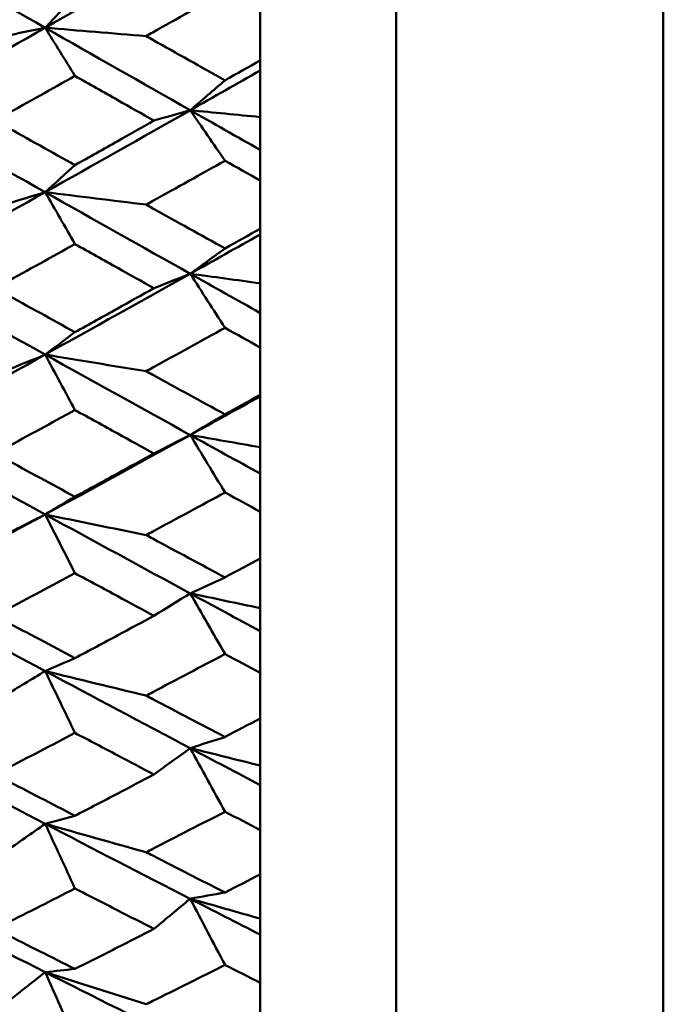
# Model space of a CAD drawing. Header units: millimetres. Extents: x 626 to 2725, y 57 to 2097.
# Tile 33 of 133: x 860.59 to 865.33, y 192.78 to 200.03. Entities that reach past the tile are written whole.
import ezdxf

# ---------------------------------------------------------------- set-up
doc = ezdxf.new("R2010")
doc.units = ezdxf.units.MM
doc.header["$LTSCALE"] = 10
doc.layers.add('Widoczne (ISO)', color=7, linetype='Continuous', lineweight=50)

msp = doc.modelspace()

# ---------------------------------------------------------------- linework, layer by layer
at = {"layer": 'Widoczne (ISO)'}
for p, q in [((865.3289, 221.4165), (865.3289, 183.4174)), ((863.3612, 220.4165), (863.3612, 184.4165)), ((862.3612, 199.7311), (862.3612, 200.0889)), ((862.3612, 199.7311), (862.3612, 199.657)), ((862.3612, 199.657), (862.3612, 199.3139)), ((862.3612, 199.3139), (862.3612, 199.0716)), ((862.3612, 199.0716), (862.3612, 198.8462)), ((862.3612, 198.4919), (862.3612, 198.8462)), ((862.3612, 198.4919), (862.3612, 198.4495)), ((862.3612, 198.4495), (862.3612, 198.09)), ((862.3612, 198.09), (862.3612, 197.8711)), ((862.3612, 197.8711), (862.3612, 197.6176)), ((862.3612, 197.2683), (862.3612, 197.6176)), ((862.3612, 197.2683), (862.3612, 197.2576)), ((862.3612, 197.2576), (862.3612, 196.8832)), ((862.3612, 196.8832), (862.3612, 196.6885)), ((862.3612, 196.6885), (862.3612, 196.4079)), ((862.3612, 196.0649), (862.3612, 196.4079)), ((862.3612, 196.0649), (862.3612, 195.6982)), ((862.3612, 195.6982), (862.3612, 195.5285)), ((862.3612, 195.5285), (862.3612, 195.222)), ((862.3612, 194.8867), (862.3612, 195.222)), ((862.3612, 194.8867), (862.3612, 194.5397)), ((862.3612, 194.5397), (862.3612, 194.3957)), ((862.3612, 194.3957), (862.3612, 194.0644)), ((862.3612, 193.7381), (862.3612, 194.0644)), ((862.3612, 193.7381), (862.3612, 193.4123)), ((862.3612, 193.4123), (862.3612, 193.2946)), ((862.3612, 193.2946), (862.3612, 192.9399)), ((862.3612, 192.6238), (862.3612, 192.9399))]:
    msp.add_line(p, q, dxfattribs=at)
msp.add_circle((825.3289, 202.4165), 50, dxfattribs=at)
for points in [[(859.7079, 200.5808), (860.0646, 200.3775), (860.4212, 200.1743), (860.7778, 199.9714)], [(860.7778, 199.9714), (861.1339, 200.1739), (861.49, 200.3769), (861.8458, 200.5803)], [(860.7778, 199.9714), (860.8509, 200.0489), (860.9241, 200.1264), (860.9973, 200.204)], [(859.7079, 199.3651), (860.0646, 199.5666), (860.4212, 199.7688), (860.7778, 199.9714)], [(860.4783, 199.9099), (860.5782, 199.9304), (860.6781, 199.9509), (860.7778, 199.9714)], [(861.5209, 199.9099), (861.2726, 199.9303), (861.0248, 199.9508), (860.7778, 199.9714)], [(860.7778, 199.9714), (861.1339, 199.7687), (861.49, 199.5663), (861.8458, 199.3642)], [(860.7778, 199.9714), (860.8509, 199.8531), (860.9241, 199.7347), (860.9973, 199.6163)], [(861.8458, 199.3642), (862.0177, 199.4616), (862.1895, 199.5592), (862.3612, 199.657)], [(861.8458, 199.3642), (861.9312, 199.4374), (862.0166, 199.5106), (862.102, 199.5839)], [(859.7079, 199.3651), (860.0646, 199.1633), (860.4212, 198.9619), (860.7778, 198.761)], [(860.7778, 198.761), (861.1339, 198.9613), (861.49, 199.1624), (861.8458, 199.3642)], [(861.5786, 199.2878), (861.6678, 199.3133), (861.7569, 199.3387), (861.8458, 199.3642)], [(862.3612, 199.3139), (862.1891, 199.3306), (862.0173, 199.3474), (861.8458, 199.3642)], [(861.8458, 199.3642), (862.0177, 199.2666), (862.1895, 199.1691), (862.3612, 199.0716)], [(861.8458, 199.3642), (861.9312, 199.2403), (862.0166, 199.1164), (862.102, 198.9924)], [(860.7778, 198.761), (860.8509, 198.8273), (860.9241, 198.8937), (860.9973, 198.9602)], [(859.7079, 198.1614), (860.0646, 198.3605), (860.4212, 198.5604), (860.7778, 198.761)], [(860.4783, 198.6689), (860.5782, 198.6996), (860.6781, 198.7303), (860.7778, 198.761)], [(861.5209, 198.6689), (861.2726, 198.6994), (861.0248, 198.7301), (860.7778, 198.761)], [(860.7778, 198.761), (861.1339, 198.5602), (861.49, 198.3599), (861.8458, 198.1602)], [(860.7778, 198.761), (860.8509, 198.6335), (860.9241, 198.5059), (860.9973, 198.3784)], [(861.8458, 198.1602), (862.0177, 198.2564), (862.1895, 198.3529), (862.3612, 198.4495)], [(861.8458, 198.1602), (861.9312, 198.2221), (862.0166, 198.2842), (862.102, 198.3464)], [(859.7079, 198.1614), (860.0646, 197.962), (860.4212, 197.7631), (860.7778, 197.5649)], [(860.7778, 197.5649), (861.1339, 197.7624), (861.49, 197.9609), (861.8458, 198.1602)], [(861.5786, 198.0537), (861.6678, 198.0891), (861.7569, 198.1246), (861.8458, 198.1602)], [(862.3612, 198.09), (862.1891, 198.1133), (862.0173, 198.1367), (861.8458, 198.1602)], [(861.8458, 198.1602), (862.0177, 198.0637), (862.1895, 197.9673), (862.3612, 197.8711)], [(861.8458, 198.1602), (861.9312, 198.0275), (862.0166, 197.8947), (862.102, 197.7619)], [(860.7778, 197.5649), (860.8509, 197.6199), (860.9241, 197.675), (860.9973, 197.7301)], [(859.7079, 196.9745), (860.0646, 197.1704), (860.4212, 197.3672), (860.7778, 197.5649)], [(860.4783, 197.4427), (860.5782, 197.4834), (860.6781, 197.5242), (860.7778, 197.5649)], [(861.5209, 197.4427), (861.2726, 197.4832), (861.0248, 197.5239), (860.7778, 197.5649)], [(860.7778, 197.5649), (861.1339, 197.3669), (861.49, 197.1696), (861.8458, 196.9729)], [(860.7778, 197.5649), (860.8509, 197.4288), (860.9241, 197.2926), (860.9973, 197.1564)], [(861.8458, 196.9729), (862.0177, 197.0676), (862.1895, 197.1625), (862.3612, 197.2576)], [(861.8458, 196.9729), (861.9312, 197.0235), (862.0166, 197.0741), (862.102, 197.1249)], [(859.7079, 196.9745), (860.0646, 196.7782), (860.4212, 196.5827), (860.7778, 196.388)], [(860.7778, 196.388), (861.1339, 196.5819), (861.49, 196.7769), (861.8458, 196.9729)], [(861.5786, 196.8367), (861.6678, 196.8821), (861.7569, 196.9275), (861.8458, 196.9729)], [(862.3612, 196.8832), (862.1891, 196.9129), (862.0173, 196.9429), (861.8458, 196.9729)], [(861.8458, 196.9729), (862.0177, 196.8779), (862.1895, 196.7831), (862.3612, 196.6885)], [(861.8458, 196.9729), (861.9312, 196.8319), (862.0166, 196.6909), (862.102, 196.5498)], [(860.7778, 196.388), (860.8509, 196.4315), (860.9241, 196.475), (860.9973, 196.5185)], [(859.7079, 195.8091), (860.0646, 196.0009), (860.4212, 196.1939), (860.7778, 196.388)], [(860.4783, 196.2362), (860.5782, 196.2868), (860.6781, 196.3374), (860.7778, 196.388)], [(861.5209, 196.2362), (861.2726, 196.2865), (861.0248, 196.3371), (860.7778, 196.388)], [(860.7778, 196.388), (861.1339, 196.1935), (861.49, 195.9999), (861.8458, 195.8071)], [(860.7778, 196.388), (860.8509, 196.2438), (860.9241, 196.0995), (860.9973, 195.9552)], [(861.8458, 195.8071), (861.9312, 195.8461), (862.0166, 195.8851), (862.102, 195.9243)], [(859.7079, 195.8091), (860.0646, 195.6167), (860.4212, 195.4253), (860.7778, 195.2349)], [(861.5786, 195.6418), (861.6678, 195.6969), (861.7569, 195.752), (861.8458, 195.8071)], [(862.3612, 195.6982), (862.1891, 195.7343), (862.0173, 195.7707), (861.8458, 195.8071)], [(861.8458, 195.8071), (862.0177, 195.7141), (862.1895, 195.6212), (862.3612, 195.5285)], [(861.8458, 195.8071), (861.9312, 195.6584), (862.0166, 195.5096), (862.102, 195.3608)], [(860.7778, 195.2349), (860.8509, 195.2666), (860.9241, 195.2984), (860.9973, 195.3302)], [(860.4783, 195.054), (860.5782, 195.1143), (860.6781, 195.1746), (860.7778, 195.2349)], [(861.5209, 195.054), (861.2726, 195.114), (861.0248, 195.1743), (860.7778, 195.2349)], [(860.7778, 195.2349), (861.1339, 195.0447), (861.49, 194.8555), (861.8458, 194.6675)], [(860.7778, 195.2349), (860.8509, 195.0831), (860.9241, 194.9313), (860.9973, 194.7795)], [(861.8458, 194.6675), (861.9312, 194.6946), (862.0166, 194.7219), (862.102, 194.7493)], [(859.7079, 194.6697), (860.0646, 194.482), (860.4212, 194.2955), (860.7778, 194.1101)], [(861.5786, 194.4736), (861.6678, 194.5382), (861.7569, 194.6028), (861.8458, 194.6675)], [(862.3612, 194.5397), (862.1891, 194.5821), (862.0173, 194.6247), (861.8458, 194.6675)], [(861.8458, 194.6675), (862.0177, 194.5766), (862.1895, 194.4861), (862.3612, 194.3957)], [(861.8458, 194.6675), (861.9312, 194.5116), (862.0166, 194.3556), (862.102, 194.1996)], [(860.7778, 194.1101), (860.8509, 194.13), (860.9241, 194.1499), (860.9973, 194.1699)], [(860.4783, 193.9009), (860.5782, 193.9706), (860.6781, 194.0404), (860.7778, 194.1101)], [(861.5209, 193.9009), (861.2726, 193.9702), (861.0248, 194.04), (860.7778, 194.1101)], [(860.7778, 194.1101), (861.1339, 193.925), (861.49, 193.741), (861.8458, 193.5584)], [(860.7778, 194.1101), (860.8509, 193.9514), (860.9241, 193.7927), (860.9973, 193.6339)], [(859.7079, 193.561), (860.0646, 193.3787), (860.4212, 193.1977), (860.7778, 193.0182)], [(861.5786, 193.3367), (861.6678, 193.4106), (861.7569, 193.4845), (861.8458, 193.5584)], [(861.8458, 193.5584), (861.9312, 193.5737), (862.0166, 193.5891), (862.102, 193.6045)], [(862.3612, 193.4123), (862.1891, 193.4608), (862.0173, 193.5095), (861.8458, 193.5584)], [(861.8458, 193.5584), (862.0177, 193.4701), (862.1895, 193.3822), (862.3612, 193.2946)], [(861.8458, 193.5584), (861.9312, 193.3959), (862.0166, 193.2334), (862.102, 193.0709)], [(860.4783, 192.7814), (860.5782, 192.8603), (860.6781, 192.9392), (860.7778, 193.0182)], [(860.7778, 193.0182), (860.8509, 193.0261), (860.9241, 193.034), (860.9973, 193.042)], [(861.5209, 192.7814), (861.2726, 192.8599), (861.0248, 192.9388), (860.7778, 193.0182)], [(860.7778, 193.0182), (861.1339, 192.8388), (861.49, 192.6608), (861.8458, 192.4842)], [(860.7778, 193.0182), (860.8509, 192.8531), (860.9241, 192.6881), (860.9973, 192.523)]]:
    msp.add_open_spline(points, degree=3, dxfattribs=at)
for points, knots in [([(862.102, 200.2364), (861.9247, 200.1366), (861.7473, 200.037), (861.5536, 199.9282), (861.5373, 199.919), (861.5209, 199.9099)], [0.0297954, 0.0297954, 0.0297954, 0.0297954, 0.09092493, 0.09092493, 0.09655955, 0.09655955, 0.09655955, 0.09655955]), ([(861.5209, 199.9099), (861.5372, 199.9007), (861.5534, 199.8916), (861.7471, 199.7829), (861.9245, 199.6834), (862.102, 199.5839)], [0.0853813, 0.0853813, 0.0853813, 0.0853813, 0.09097809, 0.09097809, 0.15214536, 0.15214536, 0.15214536, 0.15214536]), ([(862.102, 199.5839), (862.1025, 199.5842), (862.103, 199.5845), (862.1895, 199.6335), (862.2754, 199.6823), (862.3612, 199.7311)], [0.02951568, 0.02951568, 0.02951568, 0.02951568, 0.02969929, 0.02969929, 0.05939589, 0.05939589, 0.05939589, 0.05939589]), ([(860.9973, 199.6163), (860.8258, 199.5202), (860.6543, 199.4243), (860.4585, 199.3149), (860.4342, 199.3014), (860.4099, 199.2878)], [0.02983351, 0.02983351, 0.02983351, 0.02983351, 0.0889495, 0.0889495, 0.09731113, 0.09731113, 0.09731113, 0.09731113]), ([(861.5786, 199.2878), (861.4897, 199.338), (861.4008, 199.3882), (861.2071, 199.4977), (861.1022, 199.557), (860.9973, 199.6163)], [0.03078053, 0.03078053, 0.03078053, 0.03078053, 0.06149921, 0.06149921, 0.09773041, 0.09773041, 0.09773041, 0.09773041]), ([(860.4099, 199.2878), (860.4341, 199.2743), (860.4583, 199.2608), (860.6541, 199.1515), (860.8257, 199.0558), (860.9973, 198.9602)], [0.0806421, 0.0806421, 0.0806421, 0.0806421, 0.08897282, 0.08897282, 0.14811965, 0.14811965, 0.14811965, 0.14811965]), ([(860.9973, 198.9602), (861.1022, 199.0192), (861.207, 199.0782), (861.4008, 199.1874), (861.4897, 199.2376), (861.5786, 199.2878)], [0.02528165, 0.02528165, 0.02528165, 0.02528165, 0.06150593, 0.06150593, 0.09223152, 0.09223152, 0.09223152, 0.09223152]), ([(862.102, 198.9924), (861.9247, 198.8935), (861.7473, 198.7947), (861.5536, 198.6871), (861.5373, 198.678), (861.5209, 198.6689)], [0.0297954, 0.0297954, 0.0297954, 0.0297954, 0.09092493, 0.09092493, 0.09655955, 0.09655955, 0.09655955, 0.09655955]), ([(862.3612, 198.8462), (862.2754, 198.8946), (862.1895, 198.943), (862.103, 198.9918), (862.1025, 198.9921), (862.102, 198.9924)], [0, 0, 0, 0, 0.02969567, 0.02969567, 0.02988021, 0.02988021, 0.02988021, 0.02988021]), ([(861.5209, 198.6689), (861.5372, 198.6599), (861.5534, 198.6508), (861.7471, 198.5432), (861.9245, 198.4447), (862.102, 198.3464)], [0.0853813, 0.0853813, 0.0853813, 0.0853813, 0.09097809, 0.09097809, 0.15214536, 0.15214536, 0.15214536, 0.15214536]), ([(862.102, 198.3464), (862.1025, 198.3467), (862.103, 198.347), (862.1895, 198.3954), (862.2754, 198.4436), (862.3612, 198.4919)], [0.02951568, 0.02951568, 0.02951568, 0.02951568, 0.02969929, 0.02969929, 0.05939589, 0.05939589, 0.05939589, 0.05939589]), ([(860.9973, 198.3784), (860.8258, 198.2834), (860.6543, 198.1885), (860.4585, 198.0804), (860.4342, 198.067), (860.4099, 198.0537)], [0.02983351, 0.02983351, 0.02983351, 0.02983351, 0.0889495, 0.0889495, 0.09731113, 0.09731113, 0.09731113, 0.09731113]), ([(861.5786, 198.0537), (861.4897, 198.1033), (861.4008, 198.1529), (861.2071, 198.2611), (861.1022, 198.3197), (860.9973, 198.3784)], [0.03078053, 0.03078053, 0.03078053, 0.03078053, 0.06149921, 0.06149921, 0.09773041, 0.09773041, 0.09773041, 0.09773041]), ([(860.4099, 198.0537), (860.4341, 198.0403), (860.4583, 198.027), (860.6541, 197.919), (860.8257, 197.8245), (860.9973, 197.7301)], [0.0806421, 0.0806421, 0.0806421, 0.0806421, 0.08897282, 0.08897282, 0.14811965, 0.14811965, 0.14811965, 0.14811965]), ([(860.9973, 197.7301), (861.1022, 197.7883), (861.207, 197.8466), (861.4008, 197.9545), (861.4897, 198.004), (861.5786, 198.0537)], [0.02528165, 0.02528165, 0.02528165, 0.02528165, 0.06150593, 0.06150593, 0.09223152, 0.09223152, 0.09223152, 0.09223152]), ([(862.102, 197.7619), (861.9247, 197.6643), (861.7473, 197.5668), (861.5536, 197.4606), (861.5373, 197.4517), (861.5209, 197.4427)], [0.0297954, 0.0297954, 0.0297954, 0.0297954, 0.09092493, 0.09092493, 0.09655955, 0.09655955, 0.09655955, 0.09655955]), ([(862.3612, 197.6176), (862.2754, 197.6654), (862.1895, 197.7132), (862.103, 197.7613), (862.1025, 197.7616), (862.102, 197.7619)], [0, 0, 0, 0, 0.02969567, 0.02969567, 0.02988021, 0.02988021, 0.02988021, 0.02988021]), ([(861.5209, 197.4427), (861.5372, 197.4338), (861.5534, 197.4249), (861.7471, 197.3188), (861.9245, 197.2218), (862.102, 197.1249)], [0.0853813, 0.0853813, 0.0853813, 0.0853813, 0.09097809, 0.09097809, 0.15214536, 0.15214536, 0.15214536, 0.15214536]), ([(862.102, 197.1249), (862.1025, 197.1252), (862.103, 197.1255), (862.1895, 197.1732), (862.2754, 197.2207), (862.3612, 197.2683)], [0.02951568, 0.02951568, 0.02951568, 0.02951568, 0.02969929, 0.02969929, 0.05939589, 0.05939589, 0.05939589, 0.05939589]), ([(860.9973, 197.1564), (860.8258, 197.0628), (860.6543, 196.9694), (860.4585, 196.863), (860.4342, 196.8499), (860.4099, 196.8367)], [0.02983351, 0.02983351, 0.02983351, 0.02983351, 0.0889495, 0.0889495, 0.09731113, 0.09731113, 0.09731113, 0.09731113]), ([(861.5786, 196.8367), (861.4897, 196.8855), (861.4008, 196.9344), (861.2071, 197.0409), (861.1022, 197.0986), (860.9973, 197.1564)], [0.03078053, 0.03078053, 0.03078053, 0.03078053, 0.06149921, 0.06149921, 0.09773041, 0.09773041, 0.09773041, 0.09773041]), ([(860.4099, 196.8367), (860.4341, 196.8236), (860.4583, 196.8104), (860.6541, 196.7042), (860.8257, 196.6113), (860.9973, 196.5185)], [0.0806421, 0.0806421, 0.0806421, 0.0806421, 0.08897282, 0.08897282, 0.14811965, 0.14811965, 0.14811965, 0.14811965]), ([(860.9973, 196.5185), (861.1022, 196.5757), (861.207, 196.633), (861.4008, 196.7391), (861.4897, 196.7879), (861.5786, 196.8367)], [0.02528165, 0.02528165, 0.02528165, 0.02528165, 0.06150593, 0.06150593, 0.09223152, 0.09223152, 0.09223152, 0.09223152]), ([(862.102, 196.5498), (861.9247, 196.4538), (861.7473, 196.358), (861.5536, 196.2538), (861.5373, 196.245), (861.5209, 196.2362)], [0.0297954, 0.0297954, 0.0297954, 0.0297954, 0.09092493, 0.09092493, 0.09655955, 0.09655955, 0.09655955, 0.09655955]), ([(862.3612, 196.4079), (862.2754, 196.4549), (862.1895, 196.5019), (862.103, 196.5492), (862.1025, 196.5495), (862.102, 196.5498)], [0, 0, 0, 0, 0.02969567, 0.02969567, 0.02988021, 0.02988021, 0.02988021, 0.02988021]), ([(861.5209, 196.2362), (861.5372, 196.2274), (861.5534, 196.2187), (861.7471, 196.1145), (861.9245, 196.0193), (862.102, 195.9243)], [0.0853813, 0.0853813, 0.0853813, 0.0853813, 0.09097809, 0.09097809, 0.15214536, 0.15214536, 0.15214536, 0.15214536]), ([(862.102, 195.9243), (862.1025, 195.9246), (862.103, 195.9248), (862.1895, 195.9717), (862.2754, 196.0183), (862.3612, 196.0649)], [0.02951568, 0.02951568, 0.02951568, 0.02951568, 0.02969929, 0.02969929, 0.05939589, 0.05939589, 0.05939589, 0.05939589]), ([(860.9973, 195.9552), (860.8258, 195.8634), (860.6543, 195.7718), (860.4585, 195.6676), (860.4342, 195.6547), (860.4099, 195.6418)], [0.02983351, 0.02983351, 0.02983351, 0.02983351, 0.0889495, 0.0889495, 0.09731113, 0.09731113, 0.09731113, 0.09731113]), ([(861.5786, 195.6418), (861.4897, 195.6896), (861.4008, 195.7375), (861.2071, 195.8419), (861.1022, 195.8985), (860.9973, 195.9552)], [0.03078053, 0.03078053, 0.03078053, 0.03078053, 0.06149921, 0.06149921, 0.09773041, 0.09773041, 0.09773041, 0.09773041]), ([(860.4099, 195.6418), (860.4341, 195.6289), (860.4583, 195.616), (860.6541, 195.512), (860.8257, 195.421), (860.9973, 195.3302)], [0.0806421, 0.0806421, 0.0806421, 0.0806421, 0.08897282, 0.08897282, 0.14811965, 0.14811965, 0.14811965, 0.14811965]), ([(860.9973, 195.3302), (861.1022, 195.3862), (861.207, 195.4423), (861.4008, 195.5462), (861.4897, 195.5939), (861.5786, 195.6418)], [0.02528165, 0.02528165, 0.02528165, 0.02528165, 0.06150593, 0.06150593, 0.09223152, 0.09223152, 0.09223152, 0.09223152]), ([(862.102, 195.3608), (861.9247, 195.2668), (861.7473, 195.1732), (861.5536, 195.0712), (861.5373, 195.0626), (861.5209, 195.054)], [0.0297954, 0.0297954, 0.0297954, 0.0297954, 0.09092493, 0.09092493, 0.09655955, 0.09655955, 0.09655955, 0.09655955]), ([(862.3612, 195.222), (862.2754, 195.2679), (862.1895, 195.3139), (862.103, 195.3602), (862.1025, 195.3605), (862.102, 195.3608)], [0, 0, 0, 0, 0.02969567, 0.02969567, 0.02988021, 0.02988021, 0.02988021, 0.02988021]), ([(861.5209, 195.054), (861.5372, 195.0455), (861.5534, 195.0369), (861.7471, 194.9351), (861.9245, 194.8421), (862.102, 194.7493)], [0.0853813, 0.0853813, 0.0853813, 0.0853813, 0.09097809, 0.09097809, 0.15214536, 0.15214536, 0.15214536, 0.15214536]), ([(862.102, 194.7493), (862.1025, 194.7495), (862.103, 194.7498), (862.1895, 194.7955), (862.2754, 194.8411), (862.3612, 194.8867)], [0.02951568, 0.02951568, 0.02951568, 0.02951568, 0.02969929, 0.02969929, 0.05939589, 0.05939589, 0.05939589, 0.05939589]), ([(860.9973, 194.7795), (860.8258, 194.6898), (860.6543, 194.6004), (860.4585, 194.4987), (860.4342, 194.4861), (860.4099, 194.4736)], [0.02983351, 0.02983351, 0.02983351, 0.02983351, 0.0889495, 0.0889495, 0.09731113, 0.09731113, 0.09731113, 0.09731113]), ([(861.5786, 194.4736), (861.4897, 194.5202), (861.4008, 194.5669), (861.2071, 194.6689), (861.1022, 194.7241), (860.9973, 194.7795)], [0.03078053, 0.03078053, 0.03078053, 0.03078053, 0.06149921, 0.06149921, 0.09773041, 0.09773041, 0.09773041, 0.09773041]), ([(860.4099, 194.4736), (860.4341, 194.461), (860.4583, 194.4485), (860.6541, 194.347), (860.8257, 194.2583), (860.9973, 194.1699)], [0.0806421, 0.0806421, 0.0806421, 0.0806421, 0.08897282, 0.08897282, 0.14811965, 0.14811965, 0.14811965, 0.14811965]), ([(860.9973, 194.1699), (861.1022, 194.2244), (861.207, 194.2791), (861.4008, 194.3803), (861.4897, 194.4269), (861.5786, 194.4736)], [0.02528165, 0.02528165, 0.02528165, 0.02528165, 0.06150593, 0.06150593, 0.09223152, 0.09223152, 0.09223152, 0.09223152]), ([(862.102, 194.1996), (861.9247, 194.1081), (861.7473, 194.0169), (861.5536, 193.9177), (861.5373, 193.9093), (861.5209, 193.9009)], [0.0297954, 0.0297954, 0.0297954, 0.0297954, 0.09092493, 0.09092493, 0.09655955, 0.09655955, 0.09655955, 0.09655955]), ([(862.3612, 194.0644), (862.2754, 194.1092), (862.1895, 194.1539), (862.103, 194.1991), (862.1025, 194.1993), (862.102, 194.1996)], [0, 0, 0, 0, 0.02969567, 0.02969567, 0.02988021, 0.02988021, 0.02988021, 0.02988021]), ([(861.5209, 193.9009), (861.5372, 193.8926), (861.5534, 193.8843), (861.7471, 193.7852), (861.9245, 193.6947), (862.102, 193.6045)], [0.0853813, 0.0853813, 0.0853813, 0.0853813, 0.09097809, 0.09097809, 0.15214536, 0.15214536, 0.15214536, 0.15214536]), ([(862.102, 193.6045), (862.1025, 193.6048), (862.103, 193.6051), (862.1895, 193.6495), (862.2754, 193.6938), (862.3612, 193.7381)], [0.02951568, 0.02951568, 0.02951568, 0.02951568, 0.02969929, 0.02969929, 0.05939589, 0.05939589, 0.05939589, 0.05939589]), ([(860.9973, 193.6339), (860.8258, 193.5467), (860.6543, 193.4599), (860.4585, 193.3612), (860.4342, 193.3489), (860.4099, 193.3367)], [0.02983351, 0.02983351, 0.02983351, 0.02983351, 0.0889495, 0.0889495, 0.09731113, 0.09731113, 0.09731113, 0.09731113]), ([(861.5786, 193.3367), (861.4897, 193.382), (861.4008, 193.4274), (861.2071, 193.5264), (861.1022, 193.5801), (860.9973, 193.6339)], [0.03078053, 0.03078053, 0.03078053, 0.03078053, 0.06149921, 0.06149921, 0.09773041, 0.09773041, 0.09773041, 0.09773041]), ([(860.4099, 193.3367), (860.4341, 193.3245), (860.4583, 193.3124), (860.6541, 193.2138), (860.8257, 193.1278), (860.9973, 193.042)], [0.0806421, 0.0806421, 0.0806421, 0.0806421, 0.08897282, 0.08897282, 0.14811965, 0.14811965, 0.14811965, 0.14811965]), ([(860.9973, 193.042), (861.1022, 193.0949), (861.207, 193.148), (861.4008, 193.2462), (861.4897, 193.2914), (861.5786, 193.3367)], [0.02528165, 0.02528165, 0.02528165, 0.02528165, 0.06150593, 0.06150593, 0.09223152, 0.09223152, 0.09223152, 0.09223152]), ([(862.102, 193.0709), (861.9247, 192.9822), (861.7473, 192.8938), (861.5536, 192.7977), (861.5373, 192.7895), (861.5209, 192.7814)], [0.0297954, 0.0297954, 0.0297954, 0.0297954, 0.09092493, 0.09092493, 0.09655955, 0.09655955, 0.09655955, 0.09655955]), ([(862.3612, 192.9399), (862.2754, 192.9832), (862.1895, 193.0266), (862.103, 193.0704), (862.1025, 193.0706), (862.102, 193.0709)], [0, 0, 0, 0, 0.02969567, 0.02969567, 0.02988021, 0.02988021, 0.02988021, 0.02988021])]:
    msp.add_open_spline(points, degree=3, knots=knots, dxfattribs=at)

doc.saveas('drawing.dxf')
